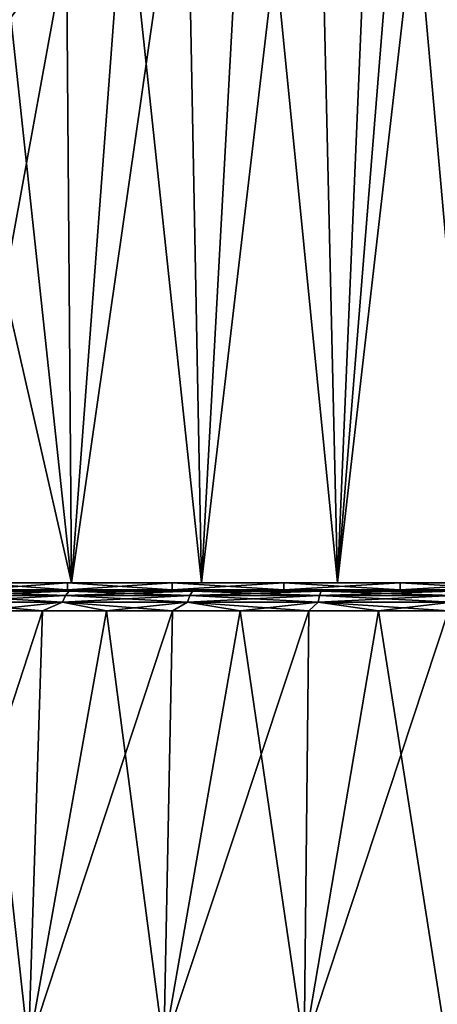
# Model space of a CAD drawing. Header units: metres. Extents: x -109 to 109, y -108 to 40.
# Tile 195 of 216: x 69 to 75, y -66 to -51. Entities that reach past the tile are written whole.
import ezdxf

# ---------------------------------------------------------------- set-up
doc = ezdxf.new("R2010")
doc.units = ezdxf.units.M
doc.layers.add('solid_K_24_42_18_000C86_XXX', color=7, linetype='CONTINUOUS')

msp = doc.modelspace()

# ---------------------------------------------------------------- linework, layer by layer
at = {"layer": 'solid_K_24_42_18_000C86_XXX'}
for points in [[(73.781204, -59.5, -15.361249), (75.130669, -42.809639, -15.539785), (75.813179, -41.909103, -15.584873)], [(75.863197, -59.5, -15.586966), (73.781204, -59.5, -15.361249), (75.813179, -41.909103, -15.584873)], [(75.863174, -59.5, 15.586965), (75.813179, -41.909103, 15.584873), (75.130653, -42.809654, 15.539784)], [(73.781204, -59.5, -15.361249), (74.453667, -43.701847, -15.465204), (75.130669, -42.809639, -15.539785)], [(75.863174, -59.5, 15.586965), (75.130653, -42.809654, 15.539784), (74.453636, -43.701893, 15.465199)], [(73.781181, -59.5, 15.361244), (74.453636, -43.701893, 15.465199), (73.450218, -45.027546, 15.298981)], [(73.781204, -59.5, -15.361249), (73.45031, -45.027428, -15.298999), (74.453667, -43.701847, -15.465204)], [(73.781181, -59.5, 15.361244), (75.863174, -59.5, 15.586965), (74.453636, -43.701893, 15.465199)], [(71.748306, -59.5, -14.858702), (72.470528, -46.320492, -15.070612), (73.45031, -45.027428, -15.298999)], [(73.781204, -59.5, -15.361249), (71.748306, -59.5, -14.858702), (73.45031, -45.027428, -15.298999)], [(73.781181, -59.5, 15.361244), (73.450218, -45.027546, 15.298981), (72.470375, -46.320686, 15.070572)], [(71.748276, -59.5, 14.858692), (72.470375, -46.320686, 15.070572), (71.518631, -47.578152, 14.783301)], [(71.748306, -59.5, -14.858702), (71.518829, -47.577892, -14.783367), (72.470528, -46.320492, -15.070612)], [(71.748276, -59.5, 14.858692), (73.781181, -59.5, 15.361244), (72.470375, -46.320686, 15.070572)], [(69.802399, -59.5, -14.089037), (70.603569, -48.785934, -14.442717), (71.518829, -47.577892, -14.783367)], [(71.748306, -59.5, -14.858702), (69.802399, -59.5, -14.089037), (71.518829, -47.577892, -14.783367)], [(71.748276, -59.5, 14.858692), (71.518631, -47.578152, 14.783301), (70.603348, -48.786217, 14.442628)], [(69.802368, -59.5, 14.089024), (70.603348, -48.786217, 14.442628), (69.72744, -49.943459, 14.0532)], [(69.802399, -59.5, -14.089037), (69.727638, -49.943199, -14.053296), (70.603569, -48.785934, -14.442717)], [(69.802368, -59.5, 14.089024), (71.748276, -59.5, 14.858692), (70.603348, -48.786217, 14.442628)], [(67.975693, -59.5, -13.065057), (68.895409, -51.041771, -13.620948), (69.727638, -49.943199, -14.053296)], [(69.802399, -59.5, -14.089037), (67.975693, -59.5, -13.065057), (69.727638, -49.943199, -14.053296)], [(69.802368, -59.5, 14.089024), (69.72744, -49.943459, 14.0532), (68.895309, -51.041908, 13.620891)], [(69.802368, -59.5, 14.089024), (68.895309, -51.041908, 13.620891), (68.108505, -52.081093, 13.150772)], [(67.975662, -59.5, 13.065039), (69.802368, -59.5, 14.089024), (68.108505, -52.081093, 13.150772)], [(64.35421, -59.599998, 9.888417), (69.741837, -59.599998, 10.51556), (68.314384, -59.599998, 9.446973)], [(64.35421, -59.599998, 9.888417), (65.057327, -59.599998, 10.694245), (69.741837, -59.599998, 10.51556)], [(64.354233, -59.599998, -9.888443), (68.314384, -59.599998, -9.446973), (69.741837, -59.599998, -10.51556)], [(65.057358, -59.599998, -10.694273), (64.354233, -59.599998, -9.888443), (69.741837, -59.599998, -10.51556)], [(65.057327, -59.599998, 10.694245), (71.307434, -59.599998, 11.370431), (69.741837, -59.599998, 10.51556)], [(65.057327, -59.599998, 10.694245), (65.814018, -59.599998, 11.450386), (71.307434, -59.599998, 11.370431)], [(65.057358, -59.599998, -10.694273), (69.741837, -59.599998, -10.51556), (71.307434, -59.599998, -11.370431)], [(65.814049, -59.599998, -11.450416), (65.057358, -59.599998, -10.694273), (71.307434, -59.599998, -11.370431)], [(65.814018, -59.599998, 11.450386), (72.978218, -59.599998, 11.993622), (71.307434, -59.599998, 11.370431)], [(65.814018, -59.599998, 11.450386), (66.62014, -59.599998, 12.152755), (72.978218, -59.599998, 11.993622)], [(65.814049, -59.599998, -11.450416), (71.307434, -59.599998, -11.370431), (72.978218, -59.599998, -11.993622)], [(66.620178, -59.599998, -12.152783), (65.814049, -59.599998, -11.450416), (72.978218, -59.599998, -11.993622)], [(66.62014, -59.599998, 12.152755), (74.721115, -59.599998, 12.372747), (72.978218, -59.599998, 11.993622)], [(66.62014, -59.599998, 12.152755), (67.472054, -59.599998, 12.798329), (74.721115, -59.599998, 12.372747)], [(66.620178, -59.599998, -12.152783), (72.978218, -59.599998, -11.993622), (74.721115, -59.599998, -12.372747)], [(66.620178, -59.599998, -12.152783), (74.721115, -59.599998, -12.372747), (76.5, -59.599998, -12.5)], [(67.472092, -59.599998, -12.798357), (66.620178, -59.599998, -12.152783), (76.5, -59.599998, -12.5)], [(67.472054, -59.599998, 12.798329), (76.5, -59.599998, 12.5), (74.721115, -59.599998, 12.372747)], [(67.472054, -59.599998, 12.798329), (85.527908, -59.599998, 12.798357), (76.5, -59.599998, 12.5)], [(67.472054, -59.599998, 12.798329), (68.366127, -59.599998, 13.384386), (85.527908, -59.599998, 12.798357)], [(85.527946, -59.599998, -12.798329), (67.472092, -59.599998, -12.798357), (76.5, -59.599998, -12.5)], [(84.633873, -59.599998, -13.384386), (68.366165, -59.599998, -13.384412), (67.472092, -59.599998, -12.798357)], [(85.527946, -59.599998, -12.798329), (84.633873, -59.599998, -13.384386), (67.472092, -59.599998, -12.798357)], [(67.957596, -59.685997, -13.460675), (68.029289, -59.62196, -13.3477), (69.768997, -59.62196, -14.304111)], [(69.712029, -59.685997, -14.425181), (67.957596, -59.685997, -13.460675), (69.768997, -59.62196, -14.304111)], [(67.957596, -59.685997, 13.460675), (69.712029, -59.685997, 14.425181), (68.029289, -59.62196, 13.3477)], [(69.742073, -59.5, 10.515633), (69.802368, -59.5, 14.089024), (67.975662, -59.5, 13.065039)], [(68.3144, -59.5, 9.447019), (69.742073, -59.5, 10.515633), (67.975662, -59.5, 13.065039)], [(68.3144, -59.5, -9.447019), (67.975693, -59.5, -13.065057), (69.802399, -59.5, -14.089037)], [(68.029289, -59.62196, -13.3477), (68.366165, -59.599998, -13.384412), (69.298363, -59.599998, -13.908197)], [(69.768997, -59.62196, -14.304111), (68.029289, -59.62196, -13.3477), (69.298363, -59.599998, -13.908197)], [(68.029289, -59.62196, 13.3477), (69.768997, -59.62196, 14.304111), (68.366127, -59.599998, 13.384386)], [(69.712029, -59.685997, 14.425181), (69.768997, -59.62196, 14.304111), (68.029289, -59.62196, 13.3477)], [(68.314384, -59.599998, -9.446973), (68.3144, -59.5, -9.447019), (69.742073, -59.5, -10.515633)], [(69.741837, -59.599998, -10.51556), (68.314384, -59.599998, -9.446973), (69.742073, -59.5, -10.515633)], [(68.314384, -59.599998, 9.446973), (69.741837, -59.599998, 10.51556), (68.3144, -59.5, 9.447019)], [(69.742073, -59.5, -10.515633), (68.3144, -59.5, -9.447019), (69.802399, -59.5, -14.089037)], [(69.741837, -59.599998, 10.51556), (69.742073, -59.5, 10.515633), (68.3144, -59.5, 9.447019)], [(68.366127, -59.599998, 13.384386), (84.633835, -59.599998, 13.384412), (85.527908, -59.599998, 12.798357)], [(68.366127, -59.599998, 13.384386), (69.298317, -59.599998, 13.908174), (84.633835, -59.599998, 13.384412)], [(69.768997, -59.62196, 14.304111), (69.298317, -59.599998, 13.908174), (68.366127, -59.599998, 13.384386)], [(83.701683, -59.599998, -13.908174), (69.298363, -59.599998, -13.908197), (68.366165, -59.599998, -13.384412)], [(84.633873, -59.599998, -13.384386), (83.701683, -59.599998, -13.908174), (68.366165, -59.599998, -13.384412)], [(69.298317, -59.599998, 13.908174), (83.701637, -59.599998, 13.908197), (84.633835, -59.599998, 13.384412)], [(69.298317, -59.599998, 13.908174), (70.263611, -59.599998, 14.366922), (83.701637, -59.599998, 13.908197)], [(69.768997, -59.62196, 14.304111), (70.263611, -59.599998, 14.366922), (69.298317, -59.599998, 13.908174)], [(82.736389, -59.599998, -14.366922), (70.263664, -59.599998, -14.366943), (69.298363, -59.599998, -13.908197)], [(69.768997, -59.62196, -14.304111), (69.298363, -59.599998, -13.908197), (70.263664, -59.599998, -14.366943)], [(83.701683, -59.599998, -13.908174), (82.736389, -59.599998, -14.366922), (69.298363, -59.599998, -13.908197)], [(69.712029, -59.685997, -14.425181), (69.768997, -59.62196, -14.304111), (71.614853, -59.62196, -15.034937)], [(71.573502, -59.685997, -15.162193), (69.712029, -59.685997, -14.425181), (71.614853, -59.62196, -15.034937)], [(69.712029, -59.685997, 14.425181), (71.573502, -59.685997, 15.162193), (69.768997, -59.62196, 14.304111)], [(69.741837, -59.599998, -10.51556), (69.742073, -59.5, -10.515633), (71.30703, -59.5, -11.370275)], [(71.307434, -59.599998, -11.370431), (69.741837, -59.599998, -10.51556), (71.30703, -59.5, -11.370275)], [(69.741837, -59.599998, 10.51556), (71.307434, -59.599998, 11.370431), (69.742073, -59.5, 10.515633)], [(69.742073, -59.5, 10.515633), (71.30703, -59.5, 11.370275), (69.802368, -59.5, 14.089024)], [(71.30703, -59.5, -11.370275), (69.742073, -59.5, -10.515633), (69.802399, -59.5, -14.089037)], [(71.307434, -59.599998, 11.370431), (71.30703, -59.5, 11.370275), (69.742073, -59.5, 10.515633)], [(69.768997, -59.62196, -14.304111), (70.263664, -59.599998, -14.366943), (71.257851, -59.599998, -14.758762)], [(71.614853, -59.62196, -15.034937), (69.768997, -59.62196, -14.304111), (71.257851, -59.599998, -14.758762)], [(69.768997, -59.62196, 14.304111), (71.614853, -59.62196, 15.034937), (70.263611, -59.599998, 14.366922)], [(71.573502, -59.685997, 15.162193), (71.614853, -59.62196, 15.034937), (69.768997, -59.62196, 14.304111)], [(71.30703, -59.5, 11.370275), (71.748276, -59.5, 14.858692), (69.802368, -59.5, 14.089024)], [(71.30703, -59.5, -11.370275), (69.802399, -59.5, -14.089037), (71.748306, -59.5, -14.858702)], [(70.263611, -59.599998, 14.366922), (82.736336, -59.599998, 14.366943), (83.701637, -59.599998, 13.908197)], [(70.263611, -59.599998, 14.366922), (71.257797, -59.599998, 14.758744), (82.736336, -59.599998, 14.366943)], [(71.614853, -59.62196, 15.034937), (71.257797, -59.599998, 14.758744), (70.263611, -59.599998, 14.366922)], [(81.742203, -59.599998, -14.758744), (71.257851, -59.599998, -14.758762), (70.263664, -59.599998, -14.366943)], [(82.736389, -59.599998, -14.366922), (81.742203, -59.599998, -14.758744), (70.263664, -59.599998, -14.366943)], [(71.257797, -59.599998, 14.758744), (81.742149, -59.599998, 14.758762), (82.736336, -59.599998, 14.366943)], [(71.257797, -59.599998, 14.758744), (72.276688, -59.599998, 15.081955), (81.742149, -59.599998, 14.758762)], [(71.614853, -59.62196, 15.034937), (72.276688, -59.599998, 15.081955), (71.257797, -59.599998, 14.758744)], [(80.723312, -59.599998, -15.081955), (72.276733, -59.599998, -15.081969), (71.257851, -59.599998, -14.758762)], [(71.614853, -59.62196, -15.034937), (71.257851, -59.599998, -14.758762), (72.276733, -59.599998, -15.081969)], [(81.742203, -59.599998, -14.758744), (80.723312, -59.599998, -15.081955), (71.257851, -59.599998, -14.758762)], [(71.30703, -59.5, 11.370275), (72.978325, -59.5, 11.993651), (71.748276, -59.5, 14.858692)], [(72.978325, -59.5, -11.993651), (71.30703, -59.5, -11.370275), (71.748306, -59.5, -14.858702)], [(71.307434, -59.599998, -11.370431), (71.30703, -59.5, -11.370275), (72.978325, -59.5, -11.993651)], [(72.978218, -59.599998, 11.993622), (72.978325, -59.5, 11.993651), (71.30703, -59.5, 11.370275)], [(71.307434, -59.599998, 11.370431), (72.978218, -59.599998, 11.993622), (71.30703, -59.5, 11.370275)], [(72.978218, -59.599998, -11.993622), (71.307434, -59.599998, -11.370431), (72.978325, -59.5, -11.993651)], [(71.573502, -59.685997, -15.162193), (71.614853, -59.62196, -15.034937), (73.53775, -59.62196, -15.528653)], [(73.51268, -59.685997, -15.660089), (71.573502, -59.685997, -15.162193), (73.53775, -59.62196, -15.528653)], [(71.573502, -59.685997, 15.162193), (73.51268, -59.685997, 15.660089), (71.614853, -59.62196, 15.034937)], [(71.614853, -59.62196, -15.034937), (72.276733, -59.599998, -15.081969), (73.315475, -59.599998, -15.334933)], [(73.53775, -59.62196, -15.528653), (71.614853, -59.62196, -15.034937), (73.315475, -59.599998, -15.334933)], [(71.614853, -59.62196, 15.034937), (73.53775, -59.62196, 15.528653), (72.276688, -59.599998, 15.081955)], [(73.51268, -59.685997, 15.660089), (73.53775, -59.62196, 15.528653), (71.614853, -59.62196, 15.034937)], [(72.978325, -59.5, 11.993651), (73.781181, -59.5, 15.361244), (71.748276, -59.5, 14.858692)], [(72.978325, -59.5, -11.993651), (71.748306, -59.5, -14.858702), (73.781204, -59.5, -15.361249)], [(72.276688, -59.599998, 15.081955), (80.723267, -59.599998, 15.081969), (81.742149, -59.599998, 14.758762)], [(72.276688, -59.599998, 15.081955), (73.315422, -59.599998, 15.334923), (80.723267, -59.599998, 15.081969)], [(73.53775, -59.62196, 15.528653), (73.315422, -59.599998, 15.334923), (72.276688, -59.599998, 15.081955)], [(79.684578, -59.599998, -15.334923), (73.315475, -59.599998, -15.334933), (72.276733, -59.599998, -15.081969)], [(80.723312, -59.599998, -15.081955), (79.684578, -59.599998, -15.334923), (72.276733, -59.599998, -15.081969)], [(72.978218, -59.599998, -11.993622), (72.978325, -59.5, -11.993651), (74.721161, -59.5, -12.372739)], [(74.721115, -59.599998, -12.372747), (72.978218, -59.599998, -11.993622), (74.721161, -59.5, -12.372739)], [(72.978218, -59.599998, 11.993622), (74.721115, -59.599998, 12.372747), (72.978325, -59.5, 11.993651)], [(72.978325, -59.5, 11.993651), (74.721161, -59.5, 12.372739), (73.781181, -59.5, 15.361244)], [(74.721161, -59.5, -12.372739), (72.978325, -59.5, -11.993651), (73.781204, -59.5, -15.361249)], [(74.721115, -59.599998, 12.372747), (74.721161, -59.5, 12.372739), (72.978325, -59.5, 11.993651)], [(73.315422, -59.599998, 15.334923), (79.684525, -59.599998, 15.334933), (80.723267, -59.599998, 15.081969)], [(73.315422, -59.599998, 15.334923), (74.368553, -59.599998, 15.516375), (79.684525, -59.599998, 15.334933)], [(73.53775, -59.62196, 15.528653), (74.368553, -59.599998, 15.516375), (73.315422, -59.599998, 15.334923)], [(78.631447, -59.599998, -15.516375), (74.368607, -59.599998, -15.516382), (73.315475, -59.599998, -15.334933)], [(73.53775, -59.62196, -15.528653), (73.315475, -59.599998, -15.334933), (74.368607, -59.599998, -15.516382)], [(79.684578, -59.599998, -15.334923), (78.631447, -59.599998, -15.516375), (73.315475, -59.599998, -15.334933)], [(73.51268, -59.685997, -15.660089), (73.53775, -59.62196, -15.528653), (75.507362, -59.62196, -15.777473)], [(75.498962, -59.685997, -15.911015), (73.51268, -59.685997, -15.660089), (75.507362, -59.62196, -15.777473)], [(73.51268, -59.685997, 15.660089), (75.498962, -59.685997, 15.911015), (73.53775, -59.62196, 15.528653)], [(73.53775, -59.62196, -15.528653), (74.368607, -59.599998, -15.516382), (75.431625, -59.599998, -15.625615)], [(75.507362, -59.62196, -15.777473), (73.53775, -59.62196, -15.528653), (75.431625, -59.599998, -15.625615)], [(73.53775, -59.62196, 15.528653), (75.507362, -59.62196, 15.777473), (74.368553, -59.599998, 15.516375)], [(75.498962, -59.685997, 15.911015), (75.507362, -59.62196, 15.777473), (73.53775, -59.62196, 15.528653)], [(74.721161, -59.5, 12.372739), (75.863174, -59.5, 15.586965), (73.781181, -59.5, 15.361244)], [(74.721161, -59.5, -12.372739), (73.781204, -59.5, -15.361249), (75.863197, -59.5, -15.586966)], [(74.368553, -59.599998, 15.516375), (78.631393, -59.599998, 15.516382), (79.684525, -59.599998, 15.334933)], [(74.368553, -59.599998, 15.516375), (75.431572, -59.599998, 15.625611), (78.631393, -59.599998, 15.516382)], [(75.507362, -59.62196, 15.777473), (75.431572, -59.599998, 15.625611), (74.368553, -59.599998, 15.516375)], [(77.568428, -59.599998, -15.625611), (75.431625, -59.599998, -15.625615), (74.368607, -59.599998, -15.516382)], [(78.631447, -59.599998, -15.516375), (77.568428, -59.599998, -15.625611), (74.368607, -59.599998, -15.516382)], [(74.721115, -59.599998, -12.372747), (74.721161, -59.5, -12.372739), (76.5, -59.5, -12.5)], [(76.5, -59.599998, -12.5), (74.721115, -59.599998, -12.372747), (76.5, -59.5, -12.5)], [(74.721115, -59.599998, 12.372747), (76.5, -59.599998, 12.5), (74.721161, -59.5, 12.372739)], [(74.721161, -59.5, 12.372739), (76.5, -59.5, 12.5), (75.863174, -59.5, 15.586965)], [(76.5, -59.5, -12.5), (74.721161, -59.5, -12.372739), (75.863197, -59.5, -15.586966)], [(76.5, -59.599998, 12.5), (76.5, -59.5, 12.5), (74.721161, -59.5, 12.372739)], [(67.899124, -59.786476, -13.552815), (67.957596, -59.685997, -13.460675), (69.712029, -59.685997, -14.425181)], [(69.665558, -59.786476, -14.523923), (67.899124, -59.786476, -13.552815), (69.712029, -59.685997, -14.425181)], [(67.899124, -59.786476, 13.552815), (69.665558, -59.786476, 14.523923), (67.957596, -59.685997, 13.460675)], [(69.665558, -59.786476, 14.523923), (69.712029, -59.685997, 14.425181), (67.957596, -59.685997, 13.460675)], [(69.665558, -59.786476, -14.523923), (69.712029, -59.685997, -14.425181), (71.573502, -59.685997, -15.162193)], [(71.53978, -59.786476, -15.265981), (69.665558, -59.786476, -14.523923), (71.573502, -59.685997, -15.162193)], [(69.665558, -59.786476, 14.523923), (71.53978, -59.786476, 15.265981), (69.712029, -59.685997, 14.425181)], [(71.53978, -59.786476, 15.265981), (71.573502, -59.685997, 15.162193), (69.712029, -59.685997, 14.425181)], [(71.53978, -59.786476, -15.265981), (71.573502, -59.685997, -15.162193), (73.51268, -59.685997, -15.660089)], [(73.492233, -59.786476, -15.767283), (71.53978, -59.786476, -15.265981), (73.51268, -59.685997, -15.660089)], [(71.53978, -59.786476, 15.265981), (73.492233, -59.786476, 15.767283), (71.573502, -59.685997, 15.162193)], [(73.492233, -59.786476, 15.767283), (73.51268, -59.685997, 15.660089), (71.573502, -59.685997, 15.162193)], [(73.492233, -59.786476, -15.767283), (73.51268, -59.685997, -15.660089), (75.498962, -59.685997, -15.911015)], [(75.492111, -59.786476, -16.019928), (73.492233, -59.786476, -15.767283), (75.498962, -59.685997, -15.911015)], [(73.492233, -59.786476, 15.767283), (75.492111, -59.786476, 16.019928), (73.51268, -59.685997, 15.660089)], [(75.492111, -59.786476, 16.019928), (75.498962, -59.685997, 15.911015), (73.51268, -59.685997, 15.660089)], [(67.232979, -66.448959, -16.050953), (68.436852, -59.914131, -13.965764), (69.367523, -59.914131, -14.46322)], [(69.159042, -66.448959, -17.018257), (67.232979, -66.448959, -16.050953), (69.367523, -59.914131, -14.46322)], [(67.232979, -66.448959, 16.050953), (69.159042, -66.448959, 17.018257), (68.436852, -59.914131, 13.965764)], [(69.665558, -59.786476, -14.523923), (68.436852, -59.914131, -13.965764), (67.899124, -59.786476, -13.552815)], [(67.899124, -59.786476, 13.552815), (68.436852, -59.914131, 13.965764), (69.367523, -59.914131, 14.46322)], [(67.899124, -59.786476, 13.552815), (69.367523, -59.914131, 14.46322), (69.665558, -59.786476, 14.523923)], [(69.665558, -59.786476, -14.523923), (69.367523, -59.914131, -14.46322), (68.436852, -59.914131, -13.965764)], [(69.159042, -66.448959, 17.018257), (69.367523, -59.914131, 14.46322), (68.436852, -59.914131, 13.965764)], [(69.159042, -66.448959, -17.018257), (70.328735, -59.914131, -14.898741), (71.316376, -59.914131, -15.270462)], [(71.18438, -66.448959, -17.755419), (69.159042, -66.448959, -17.018257), (71.316376, -59.914131, -15.270462)], [(69.159042, -66.448959, -17.018257), (69.367523, -59.914131, -14.46322), (70.328735, -59.914131, -14.898741)], [(69.159042, -66.448959, 17.018257), (70.328735, -59.914131, 14.898741), (69.367523, -59.914131, 14.46322)], [(69.159042, -66.448959, 17.018257), (71.18438, -66.448959, 17.755419), (70.328735, -59.914131, 14.898741)], [(69.665558, -59.786476, -14.523923), (70.328735, -59.914131, -14.898741), (69.367523, -59.914131, -14.46322)], [(69.665558, -59.786476, 14.523923), (69.367523, -59.914131, 14.46322), (70.328735, -59.914131, 14.898741)], [(71.53978, -59.786476, -15.265981), (70.328735, -59.914131, -14.898741), (69.665558, -59.786476, -14.523923)], [(69.665558, -59.786476, 14.523923), (70.328735, -59.914131, 14.898741), (71.316376, -59.914131, 15.270462)], [(69.665558, -59.786476, 14.523923), (71.316376, -59.914131, 15.270462), (71.53978, -59.786476, 15.265981)], [(71.53978, -59.786476, -15.265981), (71.316376, -59.914131, -15.270462), (70.328735, -59.914131, -14.898741)], [(71.18438, -66.448959, 17.755419), (71.316376, -59.914131, 15.270462), (70.328735, -59.914131, 14.898741)], [(71.18438, -66.448959, -17.755419), (72.32621, -59.914131, -15.576793), (73.35392, -59.914131, -15.816422)], [(73.281593, -66.448959, -18.25247), (71.18438, -66.448959, -17.755419), (73.35392, -59.914131, -15.816422)], [(71.18438, -66.448959, -17.755419), (71.316376, -59.914131, -15.270462), (72.32621, -59.914131, -15.576793)], [(71.18438, -66.448959, 17.755419), (72.32621, -59.914131, 15.576793), (71.316376, -59.914131, 15.270462)], [(71.18438, -66.448959, 17.755419), (73.281593, -66.448959, 18.25247), (72.32621, -59.914131, 15.576793)], [(71.53978, -59.786476, -15.265981), (72.32621, -59.914131, -15.576793), (71.316376, -59.914131, -15.270462)], [(71.53978, -59.786476, 15.265981), (71.316376, -59.914131, 15.270462), (72.32621, -59.914131, 15.576793)], [(73.492233, -59.786476, -15.767283), (72.32621, -59.914131, -15.576793), (71.53978, -59.786476, -15.265981)], [(71.53978, -59.786476, 15.265981), (72.32621, -59.914131, 15.576793), (73.35392, -59.914131, 15.816422)], [(71.53978, -59.786476, 15.265981), (73.35392, -59.914131, 15.816422), (73.492233, -59.786476, 15.767283)], [(73.492233, -59.786476, -15.767283), (73.35392, -59.914131, -15.816422), (72.32621, -59.914131, -15.576793)], [(73.281593, -66.448959, 18.25247), (73.35392, -59.914131, 15.816422), (72.32621, -59.914131, 15.576793)], [(73.281593, -66.448959, -18.25247), (74.395103, -59.914131, -15.98832), (75.445297, -59.914131, -16.091755)], [(75.42234, -66.448959, -18.502687), (73.281593, -66.448959, -18.25247), (75.445297, -59.914131, -16.091755)], [(73.281593, -66.448959, -18.25247), (73.35392, -59.914131, -15.816422), (74.395103, -59.914131, -15.98832)], [(73.281593, -66.448959, 18.25247), (74.395103, -59.914131, 15.98832), (73.35392, -59.914131, 15.816422)], [(73.281593, -66.448959, 18.25247), (75.42234, -66.448959, 18.502687), (74.395103, -59.914131, 15.98832)], [(73.492233, -59.786476, -15.767283), (74.395103, -59.914131, -15.98832), (73.35392, -59.914131, -15.816422)], [(73.492233, -59.786476, 15.767283), (73.35392, -59.914131, 15.816422), (74.395103, -59.914131, 15.98832)], [(75.492111, -59.786476, -16.019928), (74.395103, -59.914131, -15.98832), (73.492233, -59.786476, -15.767283)], [(73.492233, -59.786476, 15.767283), (74.395103, -59.914131, 15.98832), (75.445297, -59.914131, 16.091755)], [(73.492233, -59.786476, 15.767283), (75.445297, -59.914131, 16.091755), (75.492111, -59.786476, 16.019928)], [(75.492111, -59.786476, -16.019928), (75.445297, -59.914131, -16.091755), (74.395103, -59.914131, -15.98832)], [(75.42234, -66.448959, 18.502687), (75.445297, -59.914131, 16.091755), (74.395103, -59.914131, 15.98832)]]:
    msp.add_3dface(points, dxfattribs=at)

doc.saveas('drawing.dxf')
